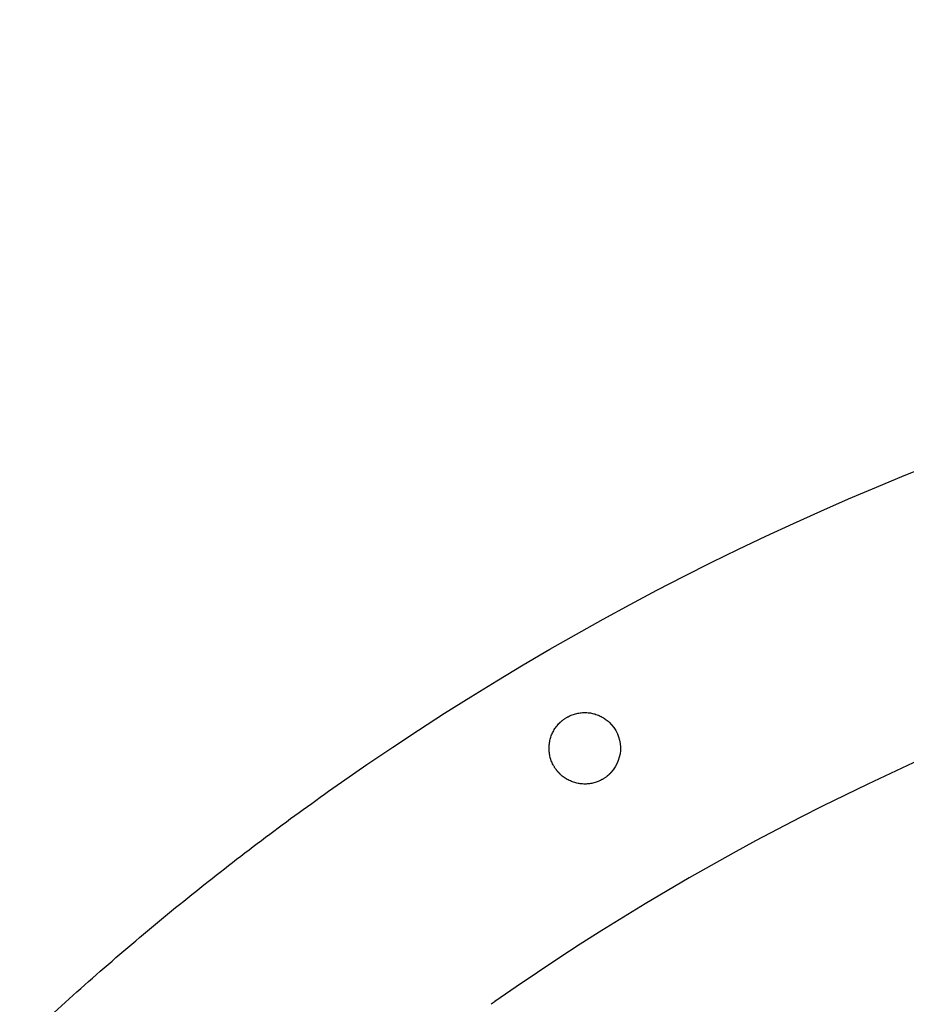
# Model space of a CAD drawing. Extents: x 22 to 270, y 37 to 166.
# Tile 4 of 14: x 47 to 97, y 111 to 166. Entities that reach past the tile are written whole.
import ezdxf

# ---------------------------------------------------------------- set-up
doc = ezdxf.new("R2010")
doc.units = 0
doc.layers.get('0').update_dxf_attribs({"linetype": 'CONTINUOUS'})

msp = doc.modelspace()

# ---------------------------------------------------------------- linework, layer by layer
at = {"color": 3}
for points in [[(64.926162, 123.686818), (125.952315, 166.417885), (208.395406, 161.375479), (263.759208, 111.525581)], [(64.926162, 123.686818), (125.952315, 166.417885), (208.395406, 161.375479), (263.759208, 111.525581)], [(239.295356, 111.820816), (190.327399, 145.790285), (124.092106, 146.803683), (73.529706, 111.399484)], [(61.382315, 85.121425), (122.408467, 127.852489), (204.851559, 122.810087), (260.21536, 72.960188)], [(61.382315, 85.121425), (122.408467, 127.852489), (204.851559, 122.810087), (260.21536, 72.960188)], [(61.145699, 120.957253), (62.392495, 121.88556), (63.65284, 122.795719), (64.9261, 123.687261)], [(64.926108, 123.686784), (64.926148, 123.686813), (64.926156, 123.686816), (64.926162, 123.686818)], [(57.450349, 118.121311), (58.668282, 119.084488), (59.90023, 120.02993), (61.145699, 120.957253)], [(53.842135, 115.18153), (55.030537, 116.17888), (56.233447, 117.158951), (57.450349, 118.121311)], [(50.323146, 112.140001), (51.481327, 113.170826), (52.654485, 114.184808), (53.842135, 115.18153)], [(46.89547, 108.9988), (48.022716, 110.062374), (49.165448, 111.109602), (50.323146, 112.140001)], [(73.340364, 111.267121), (73.331361, 111.2608), (73.32233, 111.25445), (73.313327, 111.248128)], [(73.3674, 111.286115), (73.358398, 111.279793), (73.349366, 111.273471), (73.340364, 111.267121)], [(73.394437, 111.305109), (73.385434, 111.298787), (73.376403, 111.292465), (73.3674, 111.286115)], [(73.421474, 111.324074), (73.412471, 111.317752), (73.40344, 111.31143), (73.394437, 111.305109)], [(73.448511, 111.343036), (73.439508, 111.336715), (73.430477, 111.330393), (73.421474, 111.324071)], [(73.46203, 111.352519), (73.457514, 111.349358), (73.453027, 111.346197), (73.448511, 111.343036)], [(73.475548, 111.362005), (73.471032, 111.358844), (73.466545, 111.355683), (73.46203, 111.352522)], [(73.489066, 111.371484), (73.484551, 111.368324), (73.480035, 111.365163), (73.475548, 111.362002)], [(73.49584, 111.376229), (73.493582, 111.374535), (73.491324, 111.373068), (73.489066, 111.371487)], [(73.502613, 111.38097), (73.500355, 111.379277), (73.498098, 111.377809), (73.49584, 111.376229)], [(73.509386, 111.385708), (73.507129, 111.384015), (73.504871, 111.382548), (73.502613, 111.380967)], [(73.51616, 111.390453), (73.513902, 111.388759), (73.511644, 111.387292), (73.509386, 111.385711)], [(73.519546, 111.392708), (73.518418, 111.391861), (73.517289, 111.391014), (73.51616, 111.39045)], [(73.522933, 111.394965), (73.521804, 111.394119), (73.520675, 111.393272), (73.519546, 111.392708)], [(73.524626, 111.396097), (73.524062, 111.395815), (73.523498, 111.39525), (73.522933, 111.394968)], [(73.52632, 111.397226), (73.525755, 111.396944), (73.525191, 111.396379), (73.524626, 111.396097)], [(73.528013, 111.398355), (73.527449, 111.398073), (73.526884, 111.397508), (73.52632, 111.397226)], [(73.52886, 111.398916), (73.528578, 111.398725), (73.528295, 111.398637), (73.528013, 111.398352)], [(73.529706, 111.399484), (73.529438, 111.399272), (73.529142, 111.399201), (73.52886, 111.398919)]]:
    msp.add_open_spline(points, degree=3, dxfattribs=at)
at = {"color": 1}
for points in [[(77.750187, 127.421733), (77.789622, 127.439231), (77.829633, 127.455684), (77.870129, 127.470699)], [(77.750187, 127.421733), (77.789622, 127.439231), (77.829633, 127.455684), (77.870129, 127.470699)], [(77.870129, 127.470699), (77.910447, 127.485656), (77.951254, 127.499288), (77.992455, 127.511593)], [(77.870129, 127.470699), (77.910447, 127.485656), (77.951254, 127.499288), (77.992455, 127.511593)], [(77.992455, 127.511593), (78.033519, 127.523728), (78.07498, 127.534735), (78.116749, 127.544415)], [(77.992455, 127.511593), (78.033519, 127.523728), (78.07498, 127.534735), (78.116749, 127.544415)], [(78.116749, 127.544415), (78.158413, 127.554011), (78.200394, 127.562195), (78.242589, 127.569251)], [(78.116749, 127.544415), (78.158413, 127.554011), (78.200394, 127.562195), (78.242589, 127.569251)], [(78.242589, 127.569251), (78.284722, 127.576024), (78.327075, 127.581668), (78.369558, 127.585902)], [(78.242589, 127.569251), (78.284722, 127.576024), (78.327075, 127.581668), (78.369558, 127.585902)], [(78.369558, 127.585902), (78.412007, 127.590135), (78.454589, 127.592957), (78.49723, 127.594368)], [(78.369558, 127.585902), (78.412007, 127.590135), (78.454589, 127.592957), (78.49723, 127.594368)], [(78.49723, 127.594368), (78.582497, 127.597191), (78.668011, 127.594368), (78.753005, 127.587031)], [(78.49723, 127.594368), (78.582497, 127.597191), (78.668011, 127.594368), (78.753005, 127.587031)], [(78.753005, 127.587031), (78.838261, 127.579128), (78.923007, 127.565864), (79.006548, 127.54704)], [(78.753005, 127.587031), (78.838261, 127.579128), (78.923007, 127.565864), (79.006548, 127.54704)], [(79.006548, 127.54704), (79.090647, 127.528131), (79.17353, 127.50386), (79.254488, 127.474283)], [(79.006548, 127.54704), (79.090647, 127.528131), (79.17353, 127.50386), (79.254488, 127.474283)], [(79.254488, 127.474283), (79.336347, 127.444367), (79.416238, 127.409061), (79.493454, 127.368647)], [(79.254488, 127.474283), (79.336347, 127.444367), (79.416238, 127.409061), (79.493454, 127.368647)], [(76.932561, 126.748294), (76.984973, 126.822378), (77.042459, 126.892905), (77.104291, 126.959227)], [(76.932561, 126.748294), (76.984973, 126.822378), (77.042459, 126.892905), (77.104291, 126.959227)], [(77.104604, 126.95697), (77.104644, 126.956998), (77.104669, 126.957026), (77.104694, 126.957054)], [(77.104604, 126.95697), (77.104644, 126.956998), (77.104669, 126.957026), (77.104694, 126.957054)], [(77.104694, 126.957054), (77.104725, 126.957111), (77.104756, 126.957139), (77.104788, 126.957167)], [(77.104694, 126.957054), (77.104725, 126.957111), (77.104756, 126.957139), (77.104788, 126.957167)], [(77.104788, 126.957167), (77.104852, 126.957224), (77.104912, 126.957308), (77.104974, 126.957365)], [(77.104788, 126.957167), (77.104852, 126.957224), (77.104912, 126.957308), (77.104974, 126.957365)], [(77.104974, 126.957365), (77.105092, 126.957506), (77.105219, 126.957619), (77.105256, 126.957365)], [(77.104974, 126.957365), (77.105092, 126.957506), (77.105219, 126.957619), (77.105256, 126.957365)], [(77.105256, 126.957365), (77.105377, 126.957506), (77.105502, 126.957619), (77.105535, 126.957365)], [(77.105256, 126.957365), (77.105377, 126.957506), (77.105502, 126.957619), (77.105535, 126.957365)], [(77.105535, 126.957365), (77.10566, 126.957506), (77.105781, 126.957619), (77.105818, 126.957365)], [(77.105535, 126.957365), (77.10566, 126.957506), (77.105781, 126.957619), (77.105818, 126.957365)], [(77.10582, 126.957365), (77.106066, 126.957619), (77.106385, 126.957365), (77.106667, 126.957365)], [(77.10582, 126.957365), (77.106066, 126.957619), (77.106385, 126.957365), (77.106667, 126.957365)], [(77.106667, 126.957365), (77.106913, 126.957619), (77.107232, 126.957365), (77.107514, 126.957365)], [(77.106667, 126.957365), (77.106913, 126.957619), (77.107232, 126.957365), (77.107514, 126.957365)], [(77.107514, 126.957365), (77.108078, 126.957365), (77.10836, 126.957365), (77.108925, 126.960187)], [(77.107514, 126.957365), (77.108078, 126.957365), (77.10836, 126.957365), (77.108925, 126.960187)], [(77.108925, 126.960187), (77.109489, 126.960187), (77.109772, 126.960187), (77.110336, 126.963009)], [(77.108925, 126.960187), (77.109489, 126.960187), (77.109772, 126.960187), (77.110336, 126.963009)], [(77.110336, 126.963009), (77.1109, 126.963009), (77.111183, 126.963009), (77.111747, 126.965831)], [(77.110336, 126.963009), (77.1109, 126.963009), (77.111183, 126.963009), (77.111747, 126.965831)], [(77.111747, 126.965831), (77.112312, 126.965831), (77.112594, 126.965831), (77.113158, 126.968654)], [(77.111747, 126.965831), (77.112312, 126.965831), (77.112594, 126.965831), (77.113158, 126.968654)], [(77.113155, 126.968654), (77.114002, 126.968654), (77.115131, 126.971476), (77.116119, 126.971758)], [(77.113155, 126.968654), (77.114002, 126.968654), (77.115131, 126.971476), (77.116119, 126.971758)], [(77.116122, 126.971758), (77.116968, 126.971758), (77.118097, 126.97458), (77.119085, 126.974862)], [(77.116122, 126.971758), (77.116968, 126.971758), (77.118097, 126.97458), (77.119085, 126.974862)], [(77.119085, 126.974862), (77.120214, 126.974862), (77.12106, 126.977685), (77.122048, 126.977967)], [(77.119085, 126.974862), (77.120214, 126.974862), (77.12106, 126.977685), (77.122048, 126.977967)], [(77.122045, 126.977967), (77.124021, 126.980789), (77.126025, 126.9822), (77.128, 126.984176)], [(77.122045, 126.977967), (77.124021, 126.980789), (77.126025, 126.9822), (77.128, 126.984176)], [(77.128003, 126.984176), (77.129979, 126.986998), (77.131982, 126.988409), (77.133986, 126.990385)], [(77.128003, 126.984176), (77.129979, 126.986998), (77.131982, 126.988409), (77.133986, 126.990385)], [(77.133983, 126.990385), (77.135959, 126.993207), (77.137991, 126.994618), (77.139995, 126.996594)], [(77.133983, 126.990385), (77.135959, 126.993207), (77.137991, 126.994618), (77.139995, 126.996594)], [(77.139998, 126.996594), (77.141973, 126.999416), (77.144005, 127.000545), (77.146009, 127.002802)], [(77.139998, 126.996594), (77.141973, 126.999416), (77.144005, 127.000545), (77.146009, 127.002802)], [(77.146009, 127.002802), (77.147984, 127.005625), (77.150045, 127.006754), (77.152048, 127.009011)], [(77.146009, 127.002802), (77.147984, 127.005625), (77.150045, 127.006754), (77.152048, 127.009011)], [(77.152048, 127.009011), (77.156084, 127.012962), (77.16012, 127.016914), (77.164184, 127.021147)], [(77.152048, 127.009011), (77.156084, 127.012962), (77.16012, 127.016914), (77.164184, 127.021147)], [(77.164184, 127.021147), (77.168248, 127.025098), (77.172312, 127.029049), (77.176404, 127.033)], [(77.164184, 127.021147), (77.168248, 127.025098), (77.172312, 127.029049), (77.176404, 127.033)], [(77.176401, 127.033), (77.180494, 127.036951), (77.184586, 127.040902), (77.188706, 127.044854)], [(77.176401, 127.033), (77.180494, 127.036951), (77.184586, 127.040902), (77.188706, 127.044854)], [(77.188709, 127.044854), (77.192801, 127.048805), (77.19695, 127.052756), (77.20107, 127.056425)], [(77.188709, 127.044854), (77.192801, 127.048805), (77.19695, 127.052756), (77.20107, 127.056425)], [(77.20107, 127.056425), (77.20934, 127.064045), (77.217665, 127.071947), (77.226047, 127.079567)], [(77.20107, 127.056425), (77.20934, 127.064045), (77.217665, 127.071947), (77.226047, 127.079567)], [(77.226047, 127.079567), (77.234401, 127.087187), (77.242839, 127.094525), (77.251334, 127.102145)], [(77.226047, 127.079567), (77.234401, 127.087187), (77.242839, 127.094525), (77.251334, 127.102145)], [(77.251331, 127.102145), (77.259798, 127.109482), (77.268321, 127.11682), (77.276901, 127.124158)], [(77.251331, 127.102145), (77.259798, 127.109482), (77.268321, 127.11682), (77.276901, 127.124158)], [(77.276904, 127.124158), (77.285455, 127.131496), (77.294091, 127.138551), (77.302755, 127.145607)], [(77.276904, 127.124158), (77.285455, 127.131496), (77.294091, 127.138551), (77.302755, 127.145607)], [(77.302755, 127.145607), (77.311419, 127.152662), (77.320112, 127.159718), (77.328889, 127.166491)], [(77.302755, 127.145607), (77.311419, 127.152662), (77.320112, 127.159718), (77.328889, 127.166491)], [(77.328889, 127.166491), (77.337638, 127.173265), (77.346443, 127.18032), (77.355305, 127.187094)], [(77.328889, 127.166491), (77.337638, 127.173265), (77.346443, 127.18032), (77.355305, 127.187094)], [(77.355305, 127.187094), (77.372944, 127.20064), (77.390831, 127.213622), (77.408924, 127.226633)], [(77.355305, 127.187094), (77.372944, 127.20064), (77.390831, 127.213622), (77.408924, 127.226633)], [(77.408924, 127.226633), (77.42693, 127.239333), (77.445142, 127.252033), (77.463563, 127.264168)], [(77.408924, 127.226633), (77.42693, 127.239333), (77.445142, 127.252033), (77.463563, 127.264168)], [(77.463563, 127.264168), (77.481907, 127.276304), (77.500438, 127.288157), (77.519169, 127.299672)], [(77.463563, 127.264168), (77.481907, 127.276304), (77.500438, 127.288157), (77.519169, 127.299672)], [(77.519169, 127.299672), (77.537824, 127.311243), (77.556662, 127.32225), (77.575687, 127.3332)], [(77.519169, 127.299672), (77.537824, 127.311243), (77.556662, 127.32225), (77.575687, 127.3332)], [(77.575687, 127.3332), (77.594624, 127.343924), (77.613764, 127.354649), (77.633062, 127.364724)], [(77.575687, 127.3332), (77.594624, 127.343924), (77.613764, 127.354649), (77.633062, 127.364724)], [(77.633062, 127.364724), (77.671464, 127.385044), (77.710538, 127.40401), (77.750187, 127.421733)], [(77.633062, 127.364724), (77.671464, 127.385044), (77.710538, 127.40401), (77.750187, 127.421733)], [(79.493454, 127.368647), (79.571971, 127.327556), (79.647728, 127.281215), (79.72009, 127.23002)], [(79.493454, 127.368647), (79.571971, 127.327556), (79.647728, 127.281215), (79.72009, 127.23002)], [(79.72009, 127.23002), (79.794173, 127.177611), (79.864706, 127.120122), (79.931017, 127.058287)], [(79.72009, 127.23002), (79.794173, 127.177611), (79.864706, 127.120122), (79.931017, 127.058287)], [(79.931302, 127.055663), (80.739101, 126.302355), (80.783405, 125.036871), (80.030004, 124.228981)], [(79.931302, 127.055663), (80.739101, 126.302355), (80.783405, 125.036871), (80.030004, 124.228981)], [(76.688318, 126.282684), (76.718233, 126.364557), (76.753539, 126.444454), (76.793942, 126.52167)], [(76.688318, 126.282684), (76.718233, 126.364557), (76.753539, 126.444454), (76.793942, 126.52167)], [(76.793942, 126.52167), (76.835025, 126.600184), (76.881372, 126.675933), (76.932561, 126.748294)], [(76.793942, 126.52167), (76.835025, 126.600184), (76.881372, 126.675933), (76.932561, 126.748294)], [(76.575579, 125.781204), (76.583481, 125.866463), (76.59683, 125.951214), (76.615569, 126.034752)], [(76.575579, 125.781204), (76.583481, 125.866463), (76.59683, 125.951214), (76.615569, 126.034752)], [(76.615569, 126.034752), (76.634422, 126.118854), (76.658735, 126.201743), (76.688318, 126.282684)], [(76.615569, 126.034752), (76.634422, 126.118854), (76.658735, 126.201743), (76.688318, 126.282684)], [(76.568241, 125.525426), (76.565277, 125.610713), (76.567676, 125.696226), (76.575579, 125.781204)], [(76.568241, 125.525426), (76.565277, 125.610713), (76.567676, 125.696226), (76.575579, 125.781204)], [(76.576764, 125.397776), (76.572559, 125.440223), (76.569737, 125.48281), (76.568241, 125.525426)], [(76.576764, 125.397776), (76.572559, 125.440223), (76.569737, 125.48281), (76.568241, 125.525426)], [(76.593415, 125.270805), (76.586529, 125.31294), (76.580969, 125.355274), (76.576764, 125.397776)], [(76.593415, 125.270805), (76.586529, 125.31294), (76.580969, 125.355274), (76.576764, 125.397776)], [(76.618166, 125.144962), (76.60857, 125.186618), (76.600329, 125.228612), (76.593415, 125.270805)], [(76.618166, 125.144962), (76.60857, 125.186618), (76.600329, 125.228612), (76.593415, 125.270805)], [(76.650997, 125.020671), (76.63872, 125.061734), (76.62777, 125.103193), (76.618166, 125.144962)], [(76.650997, 125.020671), (76.63872, 125.061734), (76.62777, 125.103193), (76.618166, 125.144962)], [(76.691902, 124.898328), (76.676944, 124.938657), (76.66331, 124.979467), (76.650997, 125.020671)], [(76.691902, 124.898328), (76.676944, 124.938657), (76.66331, 124.979467), (76.650997, 125.020671)], [(76.740865, 124.778412), (76.723254, 124.817838), (76.706916, 124.857829), (76.691902, 124.898328)], [(76.740865, 124.778412), (76.723254, 124.817838), (76.706916, 124.857829), (76.691902, 124.898328)], [(76.797868, 124.661261), (76.777604, 124.699672), (76.758577, 124.738759), (76.740865, 124.778412)], [(76.797868, 124.661261), (76.777604, 124.699672), (76.758577, 124.738759), (76.740865, 124.778412)], [(76.829381, 124.603885), (76.818572, 124.622794), (76.808045, 124.641985), (76.797868, 124.661261)], [(76.829381, 124.603885), (76.818572, 124.622794), (76.808045, 124.641985), (76.797868, 124.661261)], [(76.862898, 124.547384), (76.851411, 124.566011), (76.840235, 124.584864), (76.829381, 124.603885)], [(76.862898, 124.547384), (76.851411, 124.566011), (76.840235, 124.584864), (76.829381, 124.603885)], [(76.898421, 124.491758), (76.886285, 124.510103), (76.874432, 124.528645), (76.862898, 124.547384)], [(76.898421, 124.491758), (76.886285, 124.510103), (76.874432, 124.528645), (76.862898, 124.547384)], [(76.935942, 124.43712), (76.92313, 124.455182), (76.910627, 124.473358), (76.898421, 124.491758)], [(76.935942, 124.43712), (76.92313, 124.455182), (76.910627, 124.473358), (76.898421, 124.491758)], [(76.975468, 124.383498), (76.962006, 124.401278), (76.948826, 124.41903), (76.935942, 124.43712)], [(76.975468, 124.383498), (76.962006, 124.401278), (76.948826, 124.41903), (76.935942, 124.43712)], [(76.995982, 124.357251), (76.989068, 124.366), (76.982238, 124.374749), (76.975465, 124.383498)], [(76.995982, 124.357251), (76.989068, 124.366), (76.982238, 124.374749), (76.975465, 124.383498)], [(77.017011, 124.331005), (77.009927, 124.339754), (77.002928, 124.348502), (76.995985, 124.357251)], [(77.017011, 124.331005), (77.009927, 124.339754), (77.002928, 124.348502), (76.995985, 124.357251)], [(77.038516, 124.30504), (77.031263, 124.313507), (77.024095, 124.322256), (77.017011, 124.331005)], [(77.038516, 124.30504), (77.031263, 124.313507), (77.024095, 124.322256), (77.017011, 124.331005)], [(77.060529, 124.279358), (77.053135, 124.287825), (77.045797, 124.296291), (77.038516, 124.30504)], [(77.060529, 124.279358), (77.053135, 124.287825), (77.045797, 124.296291), (77.038516, 124.30504)], [(77.083023, 124.253958), (77.075459, 124.262425), (77.067952, 124.270891), (77.060529, 124.279358)], [(77.083023, 124.253958), (77.075459, 124.262425), (77.067952, 124.270891), (77.060529, 124.279358)], [(77.106024, 124.229122), (77.098291, 124.237307), (77.090614, 124.245774), (77.083023, 124.253958)], [(77.106024, 124.229122), (77.098291, 124.237307), (77.090614, 124.245774), (77.083023, 124.253958)], [(77.117708, 124.216705), (77.113785, 124.220938), (77.10989, 124.224889), (77.106024, 124.229122)], [(77.117708, 124.216705), (77.113785, 124.220938), (77.10989, 124.224889), (77.106024, 124.229122)], [(77.129533, 124.204569), (77.125582, 124.20852), (77.121631, 124.212754), (77.117708, 124.216705)], [(77.129533, 124.204569), (77.125582, 124.20852), (77.121631, 124.212754), (77.117708, 124.216705)], [(77.141471, 124.192434), (77.137463, 124.196385), (77.133484, 124.200618), (77.129533, 124.204569)], [(77.141471, 124.192434), (77.137463, 124.196385), (77.133484, 124.200618), (77.129533, 124.204569)], [(77.153522, 124.180298), (77.149486, 124.184249), (77.14545, 124.188482), (77.141471, 124.192434)], [(77.153522, 124.180298), (77.149486, 124.184249), (77.14545, 124.188482), (77.141471, 124.192434)], [(77.159589, 124.174371), (77.157614, 124.177194), (77.155525, 124.178322), (77.153522, 124.180298)], [(77.159589, 124.174371), (77.157614, 124.177194), (77.155525, 124.178322), (77.153522, 124.180298)], [(77.165685, 124.168445), (77.16371, 124.171267), (77.161621, 124.172396), (77.159589, 124.174371)], [(77.165685, 124.168445), (77.16371, 124.171267), (77.161621, 124.172396), (77.159589, 124.174371)], [(77.171838, 124.162518), (77.169862, 124.16534), (77.167746, 124.166469), (77.165685, 124.168445)], [(77.171838, 124.162518), (77.169862, 124.16534), (77.167746, 124.166469), (77.165685, 124.168445)], [(77.178019, 124.156591), (77.176043, 124.159414), (77.173898, 124.160542), (77.171838, 124.162518)], [(77.178019, 124.156591), (77.176043, 124.159414), (77.173898, 124.160542), (77.171838, 124.162518)], [(77.184227, 124.150665), (77.182252, 124.153487), (77.180079, 124.154616), (77.178019, 124.156591)], [(77.184227, 124.150665), (77.182252, 124.153487), (77.180079, 124.154616), (77.178019, 124.156591)], [(77.187332, 124.147842), (77.186203, 124.147842), (77.185356, 124.150665), (77.184227, 124.150665)], [(77.187332, 124.147842), (77.186203, 124.147842), (77.185356, 124.150665), (77.184227, 124.150665)], [(77.190465, 124.144738), (77.189336, 124.144738), (77.188489, 124.14756), (77.187332, 124.147842)], [(77.190465, 124.144738), (77.189336, 124.144738), (77.188489, 124.14756), (77.187332, 124.147842)], [(77.193594, 124.141916), (77.192465, 124.141916), (77.191619, 124.144738), (77.190462, 124.144738)], [(77.193594, 124.141916), (77.192465, 124.141916), (77.191619, 124.144738), (77.190462, 124.144738)], [(77.195291, 124.139094), (77.194726, 124.139094), (77.194162, 124.139094), (77.193597, 124.141916)], [(77.195291, 124.139094), (77.194726, 124.139094), (77.194162, 124.139094), (77.193597, 124.141916)], [(77.196984, 124.136271), (77.196419, 124.136271), (77.195855, 124.136271), (77.195291, 124.139094)], [(77.196984, 124.136271), (77.196419, 124.136271), (77.195855, 124.136271), (77.195291, 124.139094)], [(77.198674, 124.133449), (77.19811, 124.133449), (77.197545, 124.133449), (77.196981, 124.136271)], [(77.198674, 124.133449), (77.19811, 124.133449), (77.197545, 124.133449), (77.196981, 124.136271)], [(77.200371, 124.130627), (77.199806, 124.130627), (77.199242, 124.130627), (77.198677, 124.133449)], [(77.200371, 124.130627), (77.199806, 124.130627), (77.199242, 124.130627), (77.198677, 124.133449)], [(79.945902, 124.14138), (79.941809, 124.137428), (79.937661, 124.133477), (79.93354, 124.129808)], [(79.945902, 124.14138), (79.941809, 124.137428), (79.937661, 124.133477), (79.93354, 124.129808)], [(79.958207, 124.153233), (79.954114, 124.149282), (79.950022, 124.145331), (79.945902, 124.14138)], [(79.958207, 124.153233), (79.954114, 124.149282), (79.950022, 124.145331), (79.945902, 124.14138)], [(79.970427, 124.165086), (79.966363, 124.161135), (79.962299, 124.157184), (79.958207, 124.153233)], [(79.970427, 124.165086), (79.966363, 124.161135), (79.962299, 124.157184), (79.958207, 124.153233)], [(79.982562, 124.177222), (79.978527, 124.173271), (79.974491, 124.169037), (79.970427, 124.165086)], [(79.982562, 124.177222), (79.978527, 124.173271), (79.974491, 124.169037), (79.970427, 124.165086)], [(79.988602, 124.183148), (79.986626, 124.180326), (79.984566, 124.179197), (79.982562, 124.177222)], [(79.988602, 124.183148), (79.986626, 124.180326), (79.984566, 124.179197), (79.982562, 124.177222)], [(79.99461, 124.189357), (79.992635, 124.186535), (79.990603, 124.185406), (79.988599, 124.183148)], [(79.99461, 124.189357), (79.992635, 124.186535), (79.990603, 124.185406), (79.988599, 124.183148)], [(80.000625, 124.195566), (79.998649, 124.192744), (79.996617, 124.191615), (79.994613, 124.189357)], [(80.000625, 124.195566), (79.998649, 124.192744), (79.996617, 124.191615), (79.994613, 124.189357)], [(80.006608, 124.201775), (80.004632, 124.198953), (80.002628, 124.197542), (80.000625, 124.195566)], [(80.006608, 124.201775), (80.004632, 124.198953), (80.002628, 124.197542), (80.000625, 124.195566)], [(80.012563, 124.207984), (80.010587, 124.205162), (80.008583, 124.203751), (80.006608, 124.201775)], [(80.012563, 124.207984), (80.010587, 124.205162), (80.008583, 124.203751), (80.006608, 124.201775)], [(80.015526, 124.211088), (80.014397, 124.211088), (80.01355, 124.208266), (80.012563, 124.207984)], [(80.015526, 124.211088), (80.014397, 124.211088), (80.01355, 124.208266), (80.012563, 124.207984)], [(80.018486, 124.214193), (80.01764, 124.214193), (80.016511, 124.211371), (80.015523, 124.211088)], [(80.018486, 124.214193), (80.01764, 124.214193), (80.016511, 124.211371), (80.015523, 124.211088)], [(80.021453, 124.217297), (80.020606, 124.217297), (80.019477, 124.214475), (80.018489, 124.214193)], [(80.021453, 124.217297), (80.020606, 124.217297), (80.019477, 124.214475), (80.018489, 124.214193)], [(80.022864, 124.22012), (80.022299, 124.22012), (80.022017, 124.22012), (80.021453, 124.217297)], [(80.022864, 124.22012), (80.022299, 124.22012), (80.022017, 124.22012), (80.021453, 124.217297)], [(80.024275, 124.222942), (80.02371, 124.222942), (80.023428, 124.222942), (80.022864, 124.22012)], [(80.024275, 124.222942), (80.02371, 124.222942), (80.023428, 124.222942), (80.022864, 124.22012)], [(80.025686, 124.225764), (80.025121, 124.225764), (80.024839, 124.225764), (80.024275, 124.222942)], [(80.025686, 124.225764), (80.025121, 124.225764), (80.024839, 124.225764), (80.024275, 124.222942)], [(80.027097, 124.228586), (80.026533, 124.228586), (80.02625, 124.228586), (80.025686, 124.225764)], [(80.027097, 124.228586), (80.026533, 124.228586), (80.02625, 124.228586), (80.025686, 124.225764)], [(80.027944, 124.228586), (80.027695, 124.228304), (80.027379, 124.228586), (80.027097, 124.228586)], [(80.027944, 124.228586), (80.027695, 124.228304), (80.027379, 124.228586), (80.027097, 124.228586)], [(80.02879, 124.228586), (80.028545, 124.228304), (80.028226, 124.228586), (80.027944, 124.228586)], [(80.02879, 124.228586), (80.028545, 124.228304), (80.028226, 124.228586), (80.027944, 124.228586)], [(80.029073, 124.228586), (80.028948, 124.228445), (80.028827, 124.228586), (80.02879, 124.228586)], [(80.029073, 124.228586), (80.028948, 124.228445), (80.028827, 124.228586), (80.02879, 124.228586)], [(80.029355, 124.228586), (80.029231, 124.228445), (80.029109, 124.228304), (80.029073, 124.228586)], [(80.029355, 124.228586), (80.029231, 124.228445), (80.029109, 124.228304), (80.029073, 124.228586)], [(80.029637, 124.228586), (80.029516, 124.228445), (80.029391, 124.228304), (80.029355, 124.228586)], [(80.029637, 124.228586), (80.029516, 124.228445), (80.029391, 124.228304), (80.029355, 124.228586)], [(80.02982, 124.228784), (80.029758, 124.228699), (80.029699, 124.228643), (80.029637, 124.228586)], [(80.02982, 124.228784), (80.029758, 124.228699), (80.029699, 124.228643), (80.029637, 124.228586)], [(80.029914, 124.228868), (80.029885, 124.22884), (80.029852, 124.228812), (80.02982, 124.228784)], [(80.029914, 124.228868), (80.029885, 124.22884), (80.029852, 124.228812), (80.02982, 124.228784)], [(80.030004, 124.228981), (80.029964, 124.228953), (80.029942, 124.228897), (80.029914, 124.228868)], [(80.030004, 124.228981), (80.029964, 124.228953), (80.029942, 124.228897), (80.029914, 124.228868)], [(77.201214, 124.130627), (77.200955, 124.130853), (77.20065, 124.130627), (77.200368, 124.130627)], [(77.201214, 124.130627), (77.200955, 124.130853), (77.20065, 124.130627), (77.200368, 124.130627)], [(77.202064, 124.130627), (77.201801, 124.130881), (77.201499, 124.130627), (77.201217, 124.130627)], [(77.202064, 124.130627), (77.201801, 124.130881), (77.201499, 124.130627), (77.201217, 124.130627)], [(77.202346, 124.130627), (77.202213, 124.130768), (77.202084, 124.130881), (77.202064, 124.130627)], [(77.202346, 124.130627), (77.202213, 124.130768), (77.202084, 124.130881), (77.202064, 124.130627)], [(77.202628, 124.130627), (77.202498, 124.130768), (77.202366, 124.130881), (77.202346, 124.130627)], [(77.202628, 124.130627), (77.202498, 124.130768), (77.202366, 124.130881), (77.202346, 124.130627)], [(77.202911, 124.130627), (77.202778, 124.130768), (77.202648, 124.130881), (77.202628, 124.130627)], [(77.202911, 124.130627), (77.202778, 124.130768), (77.202648, 124.130881), (77.202628, 124.130627)], [(77.203108, 124.130458), (77.20304, 124.130514), (77.202978, 124.13057), (77.202911, 124.130627)], [(77.203108, 124.130458), (77.20304, 124.130514), (77.202978, 124.13057), (77.202911, 124.130627)], [(77.203207, 124.130373), (77.203167, 124.130401), (77.203136, 124.130429), (77.203108, 124.130458)], [(77.203207, 124.130373), (77.203167, 124.130401), (77.203136, 124.130429), (77.203108, 124.130458)], [(77.203306, 124.13026), (77.203277, 124.130316), (77.203241, 124.130345), (77.203207, 124.130373)], [(77.203306, 124.13026), (77.203277, 124.130316), (77.203241, 124.130345), (77.203207, 124.130373)], [(77.414538, 123.956214), (77.340443, 124.008622), (77.269904, 124.066111), (77.203591, 124.127946)], [(77.414538, 123.956214), (77.340443, 124.008622), (77.269904, 124.066111), (77.203591, 124.127946)], [(77.641185, 123.817614), (77.562662, 123.858678), (77.486905, 123.905047), (77.414538, 123.956214)], [(77.641185, 123.817614), (77.562662, 123.858678), (77.486905, 123.905047), (77.414538, 123.956214)], [(77.880162, 123.711978), (77.798301, 123.741894), (77.718406, 123.7772), (77.641185, 123.817614)], [(77.880162, 123.711978), (77.798301, 123.741894), (77.718406, 123.7772), (77.641185, 123.817614)], [(78.128106, 123.639222), (78.044003, 123.65813), (77.96112, 123.682402), (77.880162, 123.711978)], [(78.128106, 123.639222), (78.044003, 123.65813), (77.96112, 123.682402), (77.880162, 123.711978)], [(78.381646, 123.599231), (78.296383, 123.607133), (78.211643, 123.620397), (78.128106, 123.639222)], [(78.381646, 123.599231), (78.296383, 123.607133), (78.211643, 123.620397), (78.128106, 123.639222)], [(78.637415, 123.591893), (78.552144, 123.589071), (78.46664, 123.591893), (78.381646, 123.599231)], [(78.637415, 123.591893), (78.552144, 123.589071), (78.46664, 123.591893), (78.381646, 123.599231)], [(78.765084, 123.60036), (78.722635, 123.596126), (78.680056, 123.593304), (78.637415, 123.591893)], [(78.765084, 123.60036), (78.722635, 123.596126), (78.680056, 123.593304), (78.637415, 123.591893)], [(78.892044, 123.617011), (78.849917, 123.610237), (78.807567, 123.604593), (78.765084, 123.60036)], [(78.892044, 123.617011), (78.849917, 123.610237), (78.807567, 123.604593), (78.765084, 123.60036)], [(79.017884, 123.641846), (78.976214, 123.632251), (78.934242, 123.624066), (78.892044, 123.617011)], [(79.017884, 123.641846), (78.976214, 123.632251), (78.934242, 123.624066), (78.892044, 123.617011)], [(79.142172, 123.674669), (79.101112, 123.662533), (79.059653, 123.651526), (79.017884, 123.641846)], [(79.142172, 123.674669), (79.101112, 123.662533), (79.059653, 123.651526), (79.017884, 123.641846)], [(79.264499, 123.715563), (79.22418, 123.700605), (79.183377, 123.686974), (79.142172, 123.674669)], [(79.264499, 123.715563), (79.22418, 123.700605), (79.183377, 123.686974), (79.142172, 123.674669)], [(79.384432, 123.764528), (79.344997, 123.74703), (79.304992, 123.730577), (79.264499, 123.715563)], [(79.384432, 123.764528), (79.344997, 123.74703), (79.304992, 123.730577), (79.264499, 123.715563)], [(79.501554, 123.821537), (79.463155, 123.801217), (79.424081, 123.782252), (79.384432, 123.764528)], [(79.501554, 123.821537), (79.463155, 123.801217), (79.424081, 123.782252), (79.384432, 123.764528)], [(79.55893, 123.853061), (79.539993, 123.842337), (79.520852, 123.831612), (79.501554, 123.821537)], [(79.55893, 123.853061), (79.539993, 123.842337), (79.520852, 123.831612), (79.501554, 123.821537)], [(79.615448, 123.886561), (79.596793, 123.87499), (79.577952, 123.863983), (79.55893, 123.853061)], [(79.615448, 123.886561), (79.596793, 123.87499), (79.577952, 123.863983), (79.55893, 123.853061)], [(79.671051, 123.922093), (79.652707, 123.909957), (79.634176, 123.898104), (79.615448, 123.886561)], [(79.671051, 123.922093), (79.652707, 123.909957), (79.634176, 123.898104), (79.615448, 123.886561)], [(79.725687, 123.959628), (79.707681, 123.946928), (79.689469, 123.934228), (79.671051, 123.922093)], [(79.725687, 123.959628), (79.707681, 123.946928), (79.689469, 123.934228), (79.671051, 123.922093)], [(79.779306, 123.99914), (79.761667, 123.985593), (79.74378, 123.972611), (79.725687, 123.959628)], [(79.779306, 123.99914), (79.761667, 123.985593), (79.74378, 123.972611), (79.725687, 123.959628)], [(79.805722, 124.019742), (79.796973, 124.012968), (79.788168, 124.005913), (79.779306, 123.99914)], [(79.805722, 124.019742), (79.796973, 124.012968), (79.788168, 124.005913), (79.779306, 123.99914)], [(79.831856, 124.040626), (79.823191, 124.033571), (79.814499, 124.026515), (79.805722, 124.019742)], [(79.831856, 124.040626), (79.823191, 124.033571), (79.814499, 124.026515), (79.805722, 124.019742)], [(79.857704, 124.062075), (79.849153, 124.054737), (79.840517, 124.047682), (79.831853, 124.040626)], [(79.857704, 124.062075), (79.849153, 124.054737), (79.840517, 124.047682), (79.831853, 124.040626)], [(79.883277, 124.084088), (79.87481, 124.076751), (79.866287, 124.069413), (79.857707, 124.062075)], [(79.883277, 124.084088), (79.87481, 124.076751), (79.866287, 124.069413), (79.857707, 124.062075)], [(79.908564, 124.106666), (79.90021, 124.099046), (79.891771, 124.091708), (79.883277, 124.084088)], [(79.908564, 124.106666), (79.90021, 124.099046), (79.891771, 124.091708), (79.883277, 124.084088)], [(79.93354, 124.129808), (79.925271, 124.122188), (79.916946, 124.114286), (79.908564, 124.106666)], [(79.93354, 124.129808), (79.925271, 124.122188), (79.916946, 124.114286), (79.908564, 124.106666)]]:
    msp.add_open_spline(points, degree=3, dxfattribs=at)

doc.saveas('drawing.dxf')
